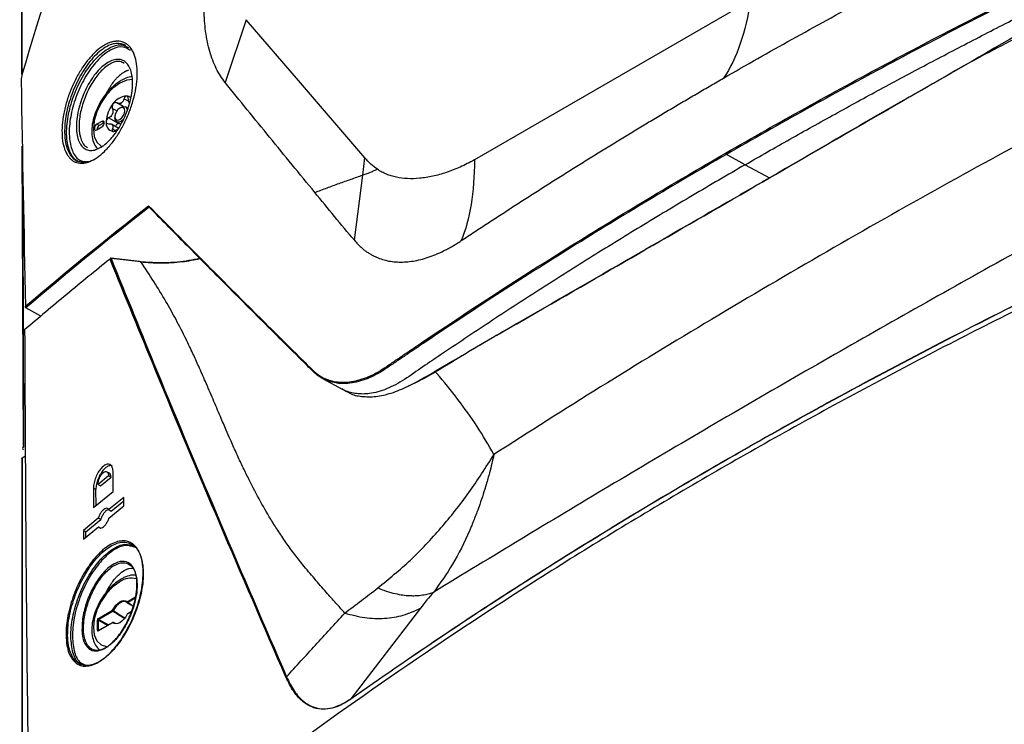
# Model space of a CAD drawing. Header units: millimetres. Extents: x 196 to 867, y -245 to 1107.
# Tile 16 of 79: x 711 to 758, y -89 to -55. Entities that reach past the tile are written whole.
import ezdxf

# ---------------------------------------------------------------- set-up
doc = ezdxf.new("R2010")
doc.units = ezdxf.units.MM

msp = doc.modelspace()

# ---------------------------------------------------------------- linework, layer by layer
at = {"color": 7, "linetype": 'Continuous', "lineweight": 25}
for p, q in [((746.165, -53.861), (732.868, -61.537)), ((721.88, -54.789), (720.861, -57.813)), ((715.136, -58.364), (715.202, -58.234)), ((715.944, -58.977), (715.639, -58.801)), ((715.85, -59.014), (715.791, -59.048)), ((716.179, -59.063), (716.059, -58.993)), ((714.919, -59.687), (714.683, -59.823)), ((715.037, -59.755), (714.919, -59.687)), ((715.721, -59.793), (715.251, -59.522)), ((715.556, -59.456), (715.556, -59.524)), ((715.642, -59.715), (715.836, -59.827)), ((714.801, -59.891), (714.683, -59.823)), ((714.683, -60.095), (714.919, -59.959)), ((715.037, -59.755), (714.801, -59.891)), ((715.708, -60.01), (715.392, -59.828)), ((715.721, -59.793), (715.751, -59.778)), ((711.152, -75.379), (711.093, -60.879)), ((711.096, -61.001), (711.129, -69.228)), ((727.487, -62.278), (727.593, -61.452)), ((745.908, -61.775), (745, -61.279)), ((745.908, -61.775), (747.074, -62.413)), ((727.085, -65.418), (727.487, -62.278)), ((716.738, -66.442), (715.364, -66.286)), ((716.801, -66.457), (715.368, -66.294)), ((711.982, -69.078), (711.265, -68.671)), ((725.556, -72.076), (726.491, -72.587)), ((726.46, -72.57), (726.734, -72.72)), ((711.084, -75.899), (711.251, -75.795)), ((715.247, -76.765), (714.74, -77.179)), ((715.288, -76.642), (715.156, -76.566)), ((715.365, -76.833), (715.247, -76.765)), ((715.474, -77.515), (715.467, -76.586)), ((714.74, -77.179), (714.858, -77.247)), ((714.858, -77.247), (715.365, -76.833)), ((714.521, -77.359), (714.528, -78.289)), ((714.639, -77.427), (714.521, -77.359)), ((714.528, -78.289), (715.474, -77.515)), ((714.645, -78.193), (714.639, -77.427)), ((715.985, -77.803), (715.259, -78.392)), ((715.263, -78.802), (715.988, -78.213)), ((715.377, -78.46), (715.986, -77.966)), ((715.988, -78.213), (715.985, -77.803)), ((715.259, -78.392), (715.377, -78.46)), ((714.753, -78.806), (714.035, -79.399)), ((714.152, -79.467), (714.871, -78.874)), ((714.871, -78.874), (714.753, -78.806)), ((714.035, -79.399), (714.038, -79.809)), ((714.152, -79.467), (714.035, -79.399)), ((714.038, -79.809), (714.756, -79.216)), ((714.155, -79.713), (714.152, -79.467)), ((714.756, -79.216), (714.874, -79.284)), ((715.751, -81.514), (715.87, -81.414)), ((715.87, -81.414), (715.991, -81.332)), ((716.228, -81.228), (716.457, -81.208)), ((715.202, -82.253), (715.302, -82.078)), ((716.149, -82.881), (716.148, -82.88)), ((716.149, -82.881), (716.428, -83.052)), ((714.755, -83.639), (715.441, -83.243)), ((715.463, -83.283), (714.778, -83.679)), ((716.359, -83.298), (716.149, -83.42)), ((730.268, -83.14), (726.92, -87.501)), ((714.708, -84.208), (714.708, -83.72)), ((714.754, -83.72), (714.778, -83.679)), ((714.754, -83.72), (714.754, -84.208)), ((715.441, -83.84), (714.755, -84.236)), ((715.447, -83.825), (714.762, -84.22)), ((715.566, -83.871), (715.481, -83.825)), ((715.483, -83.826), (715.527, -83.859)), ((714.762, -84.22), (714.762, -84.22))]:
    msp.add_line(p, q, dxfattribs=at)
at = {"color": 8, "linetype": 'Continuous', "lineweight": 25}
for p, q in [((716.298, -56.265), (716.265, -56.251)), ((716.22, -58.725), (715.996, -58.595)), ((715.647, -59.188), (715.429, -59.063)), ((715.566, -60.135), (715.429, -60.056)), ((711.129, -69.228), (711.154, -75.378)), ((716.142, -82.838), (716.552, -82.601)), ((716.535, -82.665), (716.165, -82.878)), ((716.353, -83.313), (716.142, -83.435)), ((715.192, -83.972), (714.754, -83.72)), ((714.778, -83.679), (715.239, -83.945)), ((715.566, -83.871), (715.483, -83.826)), ((714.761, -84.223), (714.754, -84.208)), ((714.754, -84.208), (714.77, -84.216))]:
    msp.add_line(p, q, dxfattribs=at)
at = {"color": 7, "linetype": 'Continuous', "lineweight": 25, "flags": 128}
for points in [[(727.593, -61.452), (724.396, -57.723), (721.88, -54.789)], [(715.791, -59.048), (715.701, -59.12), (715.625, -59.224), (715.573, -59.341), (715.556, -59.456), (715.573, -59.55), (715.625, -59.609), (715.701, -59.623), (715.791, -59.592), (715.881, -59.519), (715.958, -59.416), (716.009, -59.298), (716.027, -59.184), (716.009, -59.09), (715.958, -59.031), (715.881, -59.016), (715.791, -59.048)], [(715.85, -59.014), (715.963, -58.974), (716.059, -58.993), (716.122, -59.067), (716.144, -59.156)], [(714.919, -59.959), (714.964, -59.923), (715.002, -59.871), (715.028, -59.813), (715.037, -59.755), (715.028, -59.708), (715.002, -59.679), (714.964, -59.672), (714.919, -59.687)], [(715.951, -59.615), (715.85, -59.694), (715.737, -59.733), (715.642, -59.715), (715.578, -59.641), (715.556, -59.524)], [(714.683, -59.823), (714.638, -59.86), (714.6, -59.911), (714.575, -59.97), (714.566, -60.027), (714.575, -60.074), (714.6, -60.104), (714.638, -60.111), (714.683, -60.095)], [(715.441, -83.243), (715.51, -83.117), (715.595, -83.003), (715.69, -82.908), (715.791, -82.836), (715.892, -82.791), (715.988, -82.776), (716.072, -82.792), (716.142, -82.838)], [(716.146, -82.878), (716.08, -82.835), (716, -82.82), (715.91, -82.834), (715.814, -82.876), (715.719, -82.945), (715.629, -83.035), (715.548, -83.142), (715.483, -83.261)], [(716.142, -83.435), (716.072, -83.561), (715.988, -83.674), (715.892, -83.77), (715.791, -83.842), (715.69, -83.887), (715.595, -83.901), (715.51, -83.885), (715.441, -83.84)], [(716.135, -83.434), (716.135, -83.434), (716.137, -83.434), (716.139, -83.434), (716.142, -83.435)]]:
    msp.add_lwpolyline(points, dxfattribs=at)
at = {"color": 8, "linetype": 'Continuous', "lineweight": 25, "flags": 128}
for points in [[(716.414, -57.676), (716.121, -57.708), (715.791, -57.848)], [(715.791, -57.848), (715.461, -58.089), (715.154, -58.413), (714.89, -58.799), (714.687, -59.221), (714.56, -59.65), (714.517, -60.056), (714.56, -60.412), (714.687, -60.693), (714.89, -60.881), (714.91, -60.892)], [(715.368, -66.294), (715.367, -66.291), (715.366, -66.288), (715.365, -66.286), (715.364, -66.286)], [(715.791, -81.867), (715.461, -82.108), (715.154, -82.432), (714.89, -82.818), (714.687, -83.24), (714.56, -83.669), (714.517, -84.075), (714.56, -84.431), (714.687, -84.712), (714.89, -84.9), (715.154, -84.982), (715.23, -84.985)], [(715.48, -83.824), (715.481, -83.825), (715.483, -83.826)]]:
    msp.add_lwpolyline(points, dxfattribs=at)
at = {"color": 7, "linetype": 'Continuous', "lineweight": 25}
for centre, radius, start, end in [((716.172, -59.32), 0.852, 93.4295, 146.5651), ((716.169, -59.354), 0.638, 117.8394, 122.1552), ((715.683, -58.513), 0.335, 295.8812, 304.1134), ((716.097, -58.789), 0.321, 46.9031, 85.6864), ((716.562, -59.767), 1.433, 140.2279, 177.3607), ((715.536, -59.767), 0.41, 170.7481, 259.4532), ((716.456, -59.713), 1.094, 157.2886, 160.3001), ((714.902, -59.11), 0.574, 335.9222, 341.6664), ((714.931, -60.102), 0.248, 121.6059, 178.3994), ((715.659, -59.713), 0.273, 211.297, 218.9043), ((715.32, -59.951), 0.143, 27.8531, 42.3482), ((715.494, -59.688), 0.483, 266.088, 287.4783), ((747.087, -62.396), 0.0213, 232.1324, 3.3306), ((715.366, -66.355), 0.0606, 88.3565, 143.4445), ((715.358, -66.335), 0.05, 83.5066, 128.885), ((716.193, -82.836), 0.0515, 182.6952, 236.15), ((716.166, -82.852), 0.0333, 225.3024, 238.5005), ((715.375, -83.45), 0.217, 60.1284, 72.3121), ((715.492, -83.24), 0.0515, 182.6952, 236.15), ((715.436, -83.239), 0.0521, 302.0659, 334.5756), ((716.166, -83.449), 0.0333, 119.9973, 154.9956), ((714.731, -83.766), 0.0515, 63.854, 117.3007), ((714.806, -83.636), 0.0515, 182.6952, 236.15), ((715.47, -83.857), 0.034, 67.3885, 148.7083), ((715.464, -83.853), 0.0333, 61.5646, 119.9973), ((714.731, -84.254), 0.0515, 63.854, 117.3007)]:
    msp.add_arc(centre, radius, start, end, dxfattribs=at)
at = {"color": 8, "linetype": 'Continuous', "lineweight": 25}
for centre, radius, start, end in [((715.345, -66.317), 0.0274, 131.1361, 183.289), ((716.336, -82.648), 0.952, 74.4525, 124.86), ((716.164, -82.857), 0.0286, 139.5444, 220.8388), ((716.155, -82.865), 0.0165, 250.7643, 306.7981), ((716.158, -83.433), 0.0165, 125.1375, 186.1747), ((715.456, -83.838), 0.016, 124.1966, 187.1156), ((714.771, -84.234), 0.0165, 125.1375, 186.1747)]:
    msp.add_arc(centre, radius, start, end, dxfattribs=at)
for start_param, end_param in [(1.666158, 1.689936), (4.565056, 4.613855)]:
    msp.add_ellipse((717.368, -84.041), major_axis=(11.702, -7.221), ratio=0.026156, start_param=start_param, end_param=end_param, dxfattribs=at)
at = {"color": 7, "linetype": 'Continuous', "lineweight": 25}
for centre, major_axis, ratio, start_param, end_param in [((714.755, -83.693), (0.0333, 0.0577), 0.578085, 0.785926, 2.355504), ((714.755, -84.181), (0.0334, 0.0578), 0.576679, 2.356722, 3.926301)]:
    msp.add_ellipse(centre, major_axis=major_axis, ratio=ratio, start_param=start_param, end_param=end_param, dxfattribs=at)
for points, knots in [([(712.715, 138.425), (712.428, 123.636), (711.855, 94.057), (711.313, 49.477), (711.019, 4.735), (710.958, -30.909), (711.054, -51.676), (711.081, -57.421)], [0, 0, 0, 0, 0.228178, 0.456367, 0.684544, 0.912733, 1, 1, 1, 1]), ([(711.079, -57.429), (711.053, -51.724), (710.955, -30.998), (711.039, 4.59), (711.168, 34.478), (711.353, 49.353), (711.353, 49.37)], [0, 0, 0, 0, 0.159496, 0.579497, 0.999517, 1, 1, 1, 1]), ([(744.964, -61.218), (747.499, -59.755), (750.083, -58.319), (755.348, -55.506), (758.029, -54.127), (761.098, -52.61), (761.44, -52.441), (761.953, -52.189), (762.125, -52.104), (762.468, -51.936), (762.639, -51.852), (762.983, -51.681), (763.154, -51.592), (763.497, -51.393), (763.667, -51.283), (764.007, -51.043), (764.175, -50.916), (764.505, -50.648), (764.666, -50.508), (764.982, -50.214), (765.137, -50.06), (765.365, -49.819), (765.44, -49.737), (765.588, -49.57), (765.662, -49.485), (766.021, -49.053), (766.284, -48.691), (766.648, -48.125), (766.763, -47.932), (766.925, -47.636), (766.978, -47.536), (767.081, -47.336), (767.133, -47.236), (767.39, -46.735), (767.596, -46.335), (768.629, -44.334), (769.459, -42.737), (771.131, -39.55), (771.973, -37.96), (772.82, -36.374)], [0, 0, 0, 0, 0.25, 0.25, 0.5, 0.5, 0.53125, 0.53125, 0.546875, 0.546875, 0.5625, 0.5625, 0.578125, 0.578125, 0.59375, 0.59375, 0.609375, 0.609375, 0.625, 0.625, 0.640625, 0.640625, 0.648437, 0.648437, 0.65625, 0.65625, 0.6875, 0.6875, 0.703125, 0.703125, 0.710937, 0.710937, 0.71875, 0.71875, 0.75, 0.75, 0.875, 0.875, 1, 1, 1, 1]), ([(772.879, -36.404), (772.031, -37.992), (771.189, -39.583), (769.515, -42.773), (768.685, -44.372), (767.651, -46.374), (767.445, -46.775), (767.187, -47.276), (767.136, -47.376), (767.033, -47.577), (766.98, -47.677), (766.817, -47.973), (766.702, -48.166), (766.338, -48.732), (766.074, -49.095), (765.715, -49.527), (765.642, -49.613), (765.493, -49.78), (765.418, -49.862), (765.191, -50.104), (765.036, -50.258), (764.72, -50.553), (764.558, -50.694), (764.229, -50.962), (764.061, -51.09), (763.721, -51.331), (763.551, -51.442), (763.208, -51.643), (763.037, -51.733), (762.693, -51.904), (762.521, -51.988), (762.178, -52.157), (762.006, -52.241), (761.492, -52.494), (761.15, -52.662), (758.078, -54.181), (755.395, -55.561), (750.124, -58.377), (747.537, -59.814), (745, -61.279)], [0, 0, 0, 0, 0.125, 0.125, 0.25, 0.25, 0.28125, 0.28125, 0.289063, 0.289063, 0.296875, 0.296875, 0.3125, 0.3125, 0.34375, 0.34375, 0.351563, 0.351563, 0.359375, 0.359375, 0.375, 0.375, 0.390625, 0.390625, 0.40625, 0.40625, 0.421875, 0.421875, 0.4375, 0.4375, 0.453125, 0.453125, 0.46875, 0.46875, 0.5, 0.5, 0.75, 0.75, 1, 1, 1, 1]), ([(745.908, -61.775), (745.908, -61.775), (746.62, -61.364), (748.053, -60.546), (750.226, -59.332), (752.421, -58.132), (754.639, -56.946), (756.879, -55.774), (759.14, -54.617), (761.422, -53.475), (762.957, -52.724), (763.936, -52.242), (764.352, -52.026), (764.967, -51.608), (765.565, -51.13), (766.137, -50.589), (766.587, -50.094), (766.926, -49.674), (767.17, -49.349), (767.402, -49.014), (767.622, -48.672), (767.827, -48.321), (767.953, -48.083), (768.793, -46.457), (770.347, -43.444), (772.286, -39.767), (773.443, -37.593), (773.807, -36.912)], [0.0774019, 0.0774019, 0.0774019, 0.0774019, 0.0774021, 0.1068669, 0.1363317, 0.1657965, 0.1952613, 0.2247261, 0.2541909, 0.2836557, 0.3131205, 0.3131205, 0.3210775, 0.3290346, 0.3369916, 0.3449486, 0.3529056, 0.3568842, 0.3608627, 0.3648412, 0.3688197, 0.3727982, 0.3767767, 0.3767767, 0.4269333, 0.4770898, 0.500001, 0.500001, 0.500001, 0.500001]), ([(770.054, -45.768), (769.645, -46.302), (769.25, -46.848), (768.772, -47.546), (768.677, -47.687), (768.489, -47.969), (768.397, -48.111), (768.211, -48.396), (768.116, -48.539), (767.92, -48.824), (767.82, -48.967), (767.304, -49.677), (766.87, -50.214), (766.287, -50.835), (766.169, -50.957), (765.931, -51.192), (765.812, -51.305), (765.572, -51.522), (765.451, -51.627), (765.208, -51.83), (765.086, -51.927), (764.839, -52.112), (764.714, -52.2), (764.465, -52.363), (764.341, -52.439), (764.093, -52.586), (763.969, -52.658), (763.721, -52.802), (763.597, -52.874), (762.977, -53.234), (762.481, -53.521), (760.993, -54.38), (760.002, -54.952), (755.043, -57.814), (751.076, -60.105), (747.108, -62.395)], [0, 0, 0, 0, 0.0625, 0.0625, 0.078125, 0.078125, 0.09375, 0.09375, 0.109375, 0.109375, 0.125, 0.125, 0.1875, 0.1875, 0.203125, 0.203125, 0.21875, 0.21875, 0.234375, 0.234375, 0.25, 0.25, 0.265625, 0.265625, 0.28125, 0.28125, 0.296875, 0.296875, 0.3125, 0.3125, 0.375, 0.375, 0.5, 0.5, 1, 1, 1, 1]), ([(744.864, -57.603), (745.409, -57.288), (746.504, -56.66), (748.16, -55.728), (749.832, -54.806), (751.516, -53.893), (753.214, -52.99), (754.922, -52.095), (756.646, -51.211), (757.803, -50.629), (758.382, -50.338)], [0.5, 0.5, 0.5, 0.5, 0.5625, 0.625, 0.6875, 0.75, 0.8125, 0.875, 0.9375, 1, 1, 1, 1]), ([(720.861, -57.813), (720.784, -57.71), (720.707, -57.608), (720.564, -57.386), (720.498, -57.267), (720.313, -56.89), (720.207, -56.616), (720.078, -56.168), (720.041, -56.014), (719.975, -55.695), (719.947, -55.531), (719.9, -55.195), (719.881, -55.023), (719.857, -54.666), (719.851, -54.481), (719.844, -54.297)], [0, 0, 0, 0, 0.125, 0.125, 0.25, 0.25, 0.5, 0.5, 0.625, 0.625, 0.75, 0.75, 0.875, 0.875, 1, 1, 1, 1]), ([(716.614, -57.035), (716.63, -57.193), (716.634, -57.36), (716.622, -57.623), (716.615, -57.712), (716.595, -57.895), (716.582, -57.989), (716.535, -58.272), (716.493, -58.462), (716.412, -58.75), (716.383, -58.848), (716.319, -59.041), (716.284, -59.136), (716.175, -59.42), (716.093, -59.605), (715.958, -59.876), (715.91, -59.965), (715.813, -60.137), (715.714, -60.304), (715.608, -60.461), (715.5, -60.614), (715.445, -60.688), (715.276, -60.899), (715.161, -61.026), (714.928, -61.25), (714.808, -61.349), (714.574, -61.51), (714.458, -61.573), (714.288, -61.642), (714.231, -61.661), (714.12, -61.689), (714.066, -61.698), (713.909, -61.711), (713.809, -61.701), (713.667, -61.659), (713.622, -61.64), (713.536, -61.593), (713.495, -61.564), (713.417, -61.499), (713.38, -61.462), (713.311, -61.379), (713.278, -61.333), (713.189, -61.183), (713.14, -61.068), (713.064, -60.807), (713.036, -60.661), (713.005, -60.347), (713.001, -60.177), (713.016, -59.826), (713.035, -59.643), (713.081, -59.36), (713.1, -59.264), (713.141, -59.072), (713.165, -58.976), (713.217, -58.784), (713.245, -58.688), (713.308, -58.496), (713.341, -58.399), (713.45, -58.112), (713.53, -57.926), (713.662, -57.658), (713.708, -57.569), (713.804, -57.396), (713.854, -57.311), (714.007, -57.067), (714.113, -56.915), (714.28, -56.703), (714.337, -56.635), (714.452, -56.507), (714.509, -56.447), (714.684, -56.278), (714.801, -56.181), (714.978, -56.06), (715.038, -56.023), (715.155, -55.96), (715.27, -55.906), (715.383, -55.87), (715.494, -55.842), (715.549, -55.833), (715.711, -55.821), (715.812, -55.831), (715.954, -55.875), (716, -55.894), (716.089, -55.942), (716.131, -55.971), (716.25, -56.07), (716.32, -56.154), (716.411, -56.304), (716.44, -56.359), (716.49, -56.476), (716.512, -56.538), (716.57, -56.734), (716.598, -56.877), (716.614, -57.035)], [0, 0, 0, 0, 0.03125, 0.03125, 0.046875, 0.046875, 0.0625, 0.0625, 0.09375, 0.09375, 0.109375, 0.109375, 0.125, 0.125, 0.15625, 0.15625, 0.171875, 0.171875, 0.1875, 0.203125, 0.203125, 0.21875, 0.21875, 0.25, 0.25, 0.28125, 0.28125, 0.3125, 0.3125, 0.328125, 0.328125, 0.34375, 0.34375, 0.375, 0.375, 0.390625, 0.390625, 0.40625, 0.40625, 0.421875, 0.421875, 0.4375, 0.4375, 0.46875, 0.46875, 0.5, 0.5, 0.53125, 0.53125, 0.5625, 0.5625, 0.578125, 0.578125, 0.59375, 0.59375, 0.609375, 0.609375, 0.625, 0.625, 0.65625, 0.65625, 0.671875, 0.671875, 0.6875, 0.6875, 0.71875, 0.71875, 0.734375, 0.734375, 0.75, 0.75, 0.78125, 0.78125, 0.796875, 0.796875, 0.8125, 0.828125, 0.828125, 0.84375, 0.84375, 0.875, 0.875, 0.890625, 0.890625, 0.90625, 0.90625, 0.9375, 0.9375, 0.953125, 0.953125, 0.96875, 0.96875, 1, 1, 1, 1]), ([(716.085, -56.031), (715.931, -55.977), (715.617, -55.867), (715.022, -56.123), (714.421, -56.667), (713.876, -57.455), (713.45, -58.379), (713.182, -59.349), (713.111, -60.142), (713.175, -60.82), (713.378, -61.349), (713.778, -61.689), (714.142, -61.635), (714.325, -61.608)], [0, 0, 0, 0, 0.092682, 0.188254, 0.285741, 0.379876, 0.473559, 0.566083, 0.658612, 0.715576, 0.808903, 0.903908, 1, 1, 1, 1]), ([(714.006, -61.661), (713.919, -61.652), (713.668, -61.624), (713.387, -61.24), (713.231, -60.661), (713.217, -59.933), (713.344, -59.101), (713.681, -58.11), (714.171, -57.211), (714.756, -56.5), (715.357, -56.078), (715.87, -55.942), (716.109, -56.082), (716.204, -56.137)], [0, 0, 0, 0, 0.05273, 0.152956, 0.253247, 0.31545, 0.417706, 0.520918, 0.62624, 0.729434, 0.832484, 0.933917, 1, 1, 1, 1]), ([(716.265, -56.251), (716.163, -56.19), (715.921, -56.045), (715.412, -56.178), (714.83, -56.592), (714.266, -57.285), (713.792, -58.161), (713.467, -59.125), (713.344, -59.935), (713.359, -60.642), (713.508, -61.209), (713.813, -61.603), (714.099, -61.627), (714.224, -61.638)], [0, 0, 0, 0, 0.071865, 0.170022, 0.269737, 0.369643, 0.471565, 0.571442, 0.670369, 0.730542, 0.827557, 0.924532, 1, 1, 1, 1]), ([(747.074, -62.413), (750.083, -60.653), (753.696, -58.54), (757.421, -56.463), (758.141, -56.089), (758.26, -56.027)], [0, 0, 0, 0, 0.806096, 0.967924, 1, 1, 1, 1]), ([(713.7, -59.991), (713.697, -59.865), (713.704, -59.731), (713.735, -59.457), (713.759, -59.317), (713.806, -59.102), (713.825, -59.029), (713.865, -58.885), (713.887, -58.813), (713.957, -58.598), (714.011, -58.457), (714.134, -58.178), (714.201, -58.044), (714.308, -57.853), (714.345, -57.791), (714.421, -57.669), (714.461, -57.61), (714.582, -57.44), (714.665, -57.336), (714.836, -57.149), (714.924, -57.064), (715.1, -56.922), (715.187, -56.863), (715.318, -56.794), (715.362, -56.774), (715.447, -56.741), (715.489, -56.729), (715.612, -56.7), (715.692, -56.695), (715.844, -56.713), (715.914, -56.737), (716.011, -56.792), (716.042, -56.814), (716.1, -56.864), (716.128, -56.893), (716.206, -56.989), (716.25, -57.065), (716.324, -57.24), (716.352, -57.34), (716.392, -57.559), (716.403, -57.678), (716.407, -57.928), (716.4, -58.059), (716.377, -58.265), (716.366, -58.335), (716.342, -58.476), (716.328, -58.547), (716.295, -58.689), (716.277, -58.76), (716.237, -58.904), (716.214, -58.976), (716.142, -59.192), (716.087, -59.333), (715.964, -59.608), (715.895, -59.744), (715.75, -59.999), (715.673, -60.12), (715.552, -60.289), (715.51, -60.344), (715.426, -60.448), (715.384, -60.497), (715.256, -60.637), (715.169, -60.72), (714.992, -60.864), (714.904, -60.923), (714.775, -60.992), (714.732, -61.012), (714.647, -61.045), (714.605, -61.058), (714.482, -61.087), (714.403, -61.092), (714.255, -61.075), (714.184, -61.052), (714.056, -60.98), (713.999, -60.93), (713.922, -60.835), (713.898, -60.8), (713.854, -60.724), (713.834, -60.683), (713.78, -60.553), (713.752, -60.455), (713.713, -60.236), (713.702, -60.118), (713.7, -59.991)], [0, 0, 0, 0, 0.03125, 0.03125, 0.0625, 0.0625, 0.078125, 0.078125, 0.09375, 0.09375, 0.125, 0.125, 0.15625, 0.15625, 0.171875, 0.171875, 0.1875, 0.1875, 0.21875, 0.21875, 0.25, 0.25, 0.28125, 0.28125, 0.296875, 0.296875, 0.3125, 0.3125, 0.34375, 0.34375, 0.375, 0.375, 0.390625, 0.390625, 0.40625, 0.40625, 0.4375, 0.4375, 0.46875, 0.46875, 0.5, 0.5, 0.53125, 0.53125, 0.546875, 0.546875, 0.5625, 0.5625, 0.578125, 0.578125, 0.59375, 0.59375, 0.625, 0.625, 0.65625, 0.65625, 0.6875, 0.6875, 0.703125, 0.703125, 0.71875, 0.71875, 0.75, 0.75, 0.78125, 0.78125, 0.796875, 0.796875, 0.8125, 0.8125, 0.84375, 0.84375, 0.875, 0.875, 0.90625, 0.90625, 0.921875, 0.921875, 0.9375, 0.9375, 0.96875, 0.96875, 1, 1, 1, 1]), ([(715.995, -56.903), (715.933, -56.863), (715.764, -56.755), (715.391, -56.855), (714.946, -57.17), (714.522, -57.693), (714.169, -58.347), (713.925, -59.058), (713.83, -59.616), (713.828, -59.903), (713.827, -59.984)], [0, 0, 0, 0, 0.085376, 0.231213, 0.37724, 0.522121, 0.664981, 0.805988, 0.945702, 1, 1, 1, 1]), ([(785.297, -57.24), (782.402, -58.376), (776.616, -60.647), (768.256, -64.308), (760.138, -68.145), (752.288, -72.171), (744.714, -76.373), (737.431, -80.746), (730.45, -85.28), (723.794, -89.973), (717.443, -94.806), (713.506, -98.149), (711.537, -99.821)], [0, 0, 0, 0, 0.100013, 0.199862, 0.299712, 0.399716, 0.499806, 0.599806, 0.69988, 0.799952, 0.89994, 1, 1, 1, 1]), ([(715.991, -57.313), (716.005, -57.304), (716.031, -57.289), (716.065, -57.272), (716.09, -57.259), (716.118, -57.247), (716.164, -57.228), (716.203, -57.217), (716.228, -57.209)], [0, 0, 0, 0, 0.178591, 0.321319, 0.428431, 0.500028, 0.678814, 1, 1, 1, 1]), ([(765.839, -57.246), (764.131, -58.128), (760.648, -59.925), (755.311, -62.844), (749.834, -65.948), (744.354, -69.169), (739.011, -72.416), (735.518, -74.645), (733.806, -75.738)], [0, 0, 0, 0, 0.160281, 0.326925, 0.5, 0.673076, 0.83972, 1, 1, 1, 1]), ([(716.376, -57.536), (716.358, -57.537), (716.231, -57.543), (716.051, -57.618), (715.832, -57.73), (715.609, -57.876), (715.331, -58.117), (715.034, -58.468), (714.784, -58.866), (714.593, -59.292), (714.471, -59.726), (714.424, -60.15), (714.463, -60.527), (714.557, -60.819), (714.665, -60.952), (714.707, -61.003)], [0, 0, 0, 0, 0.014702, 0.1036877, 0.1427738, 0.1934299, 0.2880847, 0.382471, 0.4766205, 0.5708423, 0.6654519, 0.7608629, 0.8574137, 0.9445546, 1, 1, 1, 1]), ([(715.302, -58.059), (715.313, -58.04), (715.336, -58.003), (715.372, -57.949), (715.413, -57.887), (715.453, -57.831), (715.49, -57.782), (715.509, -57.758), (715.519, -57.746)], [0, 0, 0, 0, 0.166355, 0.33294, 0.499845, 0.749595, 0.874638, 1, 1, 1, 1]), ([(715.519, -57.746), (715.531, -57.731), (715.556, -57.699), (715.594, -57.655), (715.639, -57.604), (715.681, -57.561), (715.721, -57.522), (715.741, -57.504), (715.751, -57.495)], [0, 0, 0, 0, 0.167141, 0.333707, 0.499864, 0.749997, 0.874986, 1, 1, 1, 1]), ([(715.751, -57.495), (715.762, -57.484), (715.782, -57.466), (715.81, -57.442), (715.838, -57.419), (715.858, -57.404), (715.87, -57.395)], [0, 0, 0, 0, 0.297737, 0.49955, 0.702261, 1, 1, 1, 1]), ([(725.182, -63.111), (724.816, -62.665), (724.451, -62.221), (723.724, -61.335), (723.363, -60.891), (722.643, -60.008), (722.284, -59.568), (721.568, -58.693), (721.211, -58.256), (720.861, -57.813)], [0, 0, 0, 0, 0.25, 0.25, 0.5, 0.5, 0.75, 0.75, 1, 1, 1, 1]), ([(732.235, -65.435), (732.447, -65.293), (732.871, -65.011), (733.51, -64.591), (734.147, -64.175), (734.784, -63.761), (735.42, -63.351), (736.056, -62.945), (736.691, -62.542), (737.325, -62.142), (737.959, -61.745), (738.592, -61.352), (739.224, -60.962), (739.855, -60.576), (740.485, -60.193), (741.113, -59.813), (741.741, -59.436), (742.368, -59.063), (742.993, -58.693), (743.618, -58.327), (744.241, -57.963), (744.657, -57.723), (744.864, -57.603)], [0, 0, 0, 0, 0.052372, 0.104499, 0.156379, 0.208013, 0.259399, 0.310536, 0.361424, 0.412063, 0.462451, 0.512587, 0.562472, 0.612104, 0.661483, 0.710608, 0.759479, 0.808095, 0.856456, 0.904561, 0.952409, 1, 1, 1, 1]), ([(715.202, -58.234), (715.21, -58.219), (715.226, -58.189), (715.251, -58.145), (715.276, -58.101), (715.293, -58.073), (715.302, -58.059)], [0, 0, 0, 0, 0.250974, 0.501506, 0.751077, 1, 1, 1, 1]), ([(715.639, -58.801), (715.612, -58.785), (715.581, -58.781), (715.517, -58.799), (715.486, -58.82), (715.461, -58.85)], [0, 0, 0, 0, 0.5, 0.5, 1, 1, 1, 1]), ([(715.996, -58.595), (715.983, -58.636), (715.967, -58.674), (715.925, -58.741), (715.9, -58.769), (715.871, -58.79)], [0, 0, 0, 0, 0.5, 0.5, 1, 1, 1, 1]), ([(716.121, -58.469), (716.097, -58.467), (716.071, -58.479), (716.025, -58.525), (716.007, -58.558), (715.996, -58.595)], [0, 0, 0, 0, 0.5, 0.5, 1, 1, 1, 1]), ([(716.206, -58.614), (716.205, -58.576), (716.197, -58.54), (716.167, -58.488), (716.145, -58.472), (716.121, -58.469)], [0, 0, 0, 0, 0.5, 0.5, 1, 1, 1, 1]), ([(715.461, -58.85), (715.437, -58.88), (715.42, -58.918), (715.409, -58.995), (715.414, -59.032), (715.429, -59.063)], [0, 0, 0, 0, 0.5, 0.5, 1, 1, 1, 1]), ([(715.429, -59.063), (715.445, -59.096), (715.455, -59.132), (715.462, -59.21), (715.458, -59.25), (715.446, -59.29)], [0, 0, 0, 0, 0.5, 0.5, 1, 1, 1, 1]), ([(715.251, -59.522), (715.217, -59.54), (715.187, -59.568), (715.143, -59.633), (715.131, -59.669), (715.131, -59.701)], [0, 0, 0, 0, 0.5, 0.5, 1, 1, 1, 1]), ([(715.131, -59.701), (715.131, -59.733), (715.143, -59.761), (715.187, -59.797), (715.217, -59.805), (715.251, -59.802)], [0, 0, 0, 0, 0.5, 0.5, 1, 1, 1, 1]), ([(715.251, -59.802), (715.287, -59.8), (715.321, -59.803), (715.382, -59.82), (715.407, -59.835), (715.426, -59.854)], [0, 0, 0, 0, 0.5, 0.5, 1, 1, 1, 1]), ([(715.429, -60.056), (715.414, -60.085), (715.409, -60.113), (715.42, -60.155), (715.437, -60.168), (715.461, -60.17)], [0, 0, 0, 0, 0.5, 0.5, 1, 1, 1, 1]), ([(715.461, -60.17), (715.485, -60.173), (715.517, -60.164), (715.581, -60.129), (715.612, -60.103), (715.639, -60.074)], [0, 0, 0, 0, 0.5, 0.5, 1, 1, 1, 1]), ([(715.583, -59.939), (715.584, -59.93), (715.588, -59.906), (715.612, -59.867), (715.653, -59.827), (715.692, -59.804), (715.716, -59.795), (715.721, -59.793)], [0, 0, 0, 0, 0.137202, 0.387677, 0.647436, 0.931803, 1, 1, 1, 1]), ([(713.86, -60.334), (713.905, -60.498), (713.95, -60.662), (714.083, -60.859), (714.161, -60.902), (714.239, -60.945)], [0, 0, 0, 0, 0.575691, 0.577552, 1, 1, 1, 1]), ([(720.163, -66.772), (720.856, -67.469), (721.555, -68.17), (722.965, -69.577), (723.676, -70.285), (724.573, -71.172), (724.753, -71.349), (724.978, -71.571), (725.023, -71.616), (725.113, -71.704), (725.159, -71.747), (725.301, -71.868), (725.401, -71.937), (725.714, -72.112), (725.939, -72.192), (726.244, -72.24), (726.307, -72.247), (726.433, -72.256), (726.496, -72.258), (726.689, -72.256), (726.82, -72.245), (727.086, -72.203), (727.222, -72.171), (727.499, -72.088), (727.641, -72.037), (727.926, -71.916), (728.069, -71.845), (728.355, -71.681), (728.498, -71.589), (728.785, -71.395), (728.929, -71.297), (729.217, -71.101), (729.362, -71.003), (729.795, -70.709), (730.085, -70.513), (732.701, -68.749), (735.082, -67.205), (739.945, -64.172), (742.429, -62.681), (744.964, -61.218)], [0, 0, 0, 0, 0.125, 0.125, 0.25, 0.25, 0.28125, 0.28125, 0.289062, 0.289062, 0.296875, 0.296875, 0.3125, 0.3125, 0.34375, 0.34375, 0.351562, 0.351562, 0.359375, 0.359375, 0.375, 0.375, 0.390625, 0.390625, 0.40625, 0.40625, 0.421875, 0.421875, 0.4375, 0.4375, 0.453125, 0.453125, 0.46875, 0.46875, 0.5, 0.5, 0.75, 0.75, 1, 1, 1, 1]), ([(745, -61.279), (742.463, -62.743), (739.977, -64.235), (735.109, -67.271), (732.727, -68.817), (730.108, -70.583), (729.818, -70.779), (729.384, -71.073), (729.24, -71.171), (728.951, -71.367), (728.807, -71.465), (728.52, -71.659), (728.376, -71.751), (728.089, -71.913), (727.946, -71.983), (727.661, -72.103), (727.519, -72.154), (727.242, -72.236), (727.106, -72.267), (726.839, -72.308), (726.708, -72.319), (726.515, -72.321), (726.452, -72.319), (726.326, -72.309), (726.263, -72.302), (725.958, -72.254), (725.732, -72.174), (725.418, -71.999), (725.318, -71.93), (725.176, -71.81), (725.13, -71.767), (725.039, -71.678), (724.994, -71.634), (724.768, -71.412), (724.588, -71.234), (723.691, -70.346), (722.98, -69.638), (721.569, -68.228), (720.869, -67.527), (720.175, -66.829)], [0, 0, 0, 0, 0.25, 0.25, 0.5, 0.5, 0.53125, 0.53125, 0.546875, 0.546875, 0.5625, 0.5625, 0.578125, 0.578125, 0.59375, 0.59375, 0.609375, 0.609375, 0.625, 0.625, 0.640625, 0.640625, 0.648438, 0.648438, 0.65625, 0.65625, 0.6875, 0.6875, 0.703125, 0.703125, 0.710938, 0.710938, 0.71875, 0.71875, 0.75, 0.75, 0.875, 0.875, 1, 1, 1, 1]), ([(728.192, -61.995), (728.086, -61.923), (727.982, -61.843), (727.783, -61.661), (727.688, -61.557), (727.593, -61.452)], [0, 0, 0, 0, 0.5, 0.5, 1, 1, 1, 1]), ([(732.868, -61.537), (732.753, -61.601), (732.638, -61.665), (732.409, -61.783), (732.295, -61.837), (731.955, -61.99), (731.731, -62.077), (731.291, -62.226), (731.074, -62.287), (730.753, -62.357), (730.647, -62.377), (730.437, -62.41), (730.333, -62.423), (730.026, -62.45), (729.83, -62.455), (729.455, -62.436), (729.276, -62.414), (729.023, -62.36), (728.941, -62.339), (728.823, -62.304), (728.784, -62.291), (728.708, -62.264), (728.67, -62.25), (728.557, -62.204), (728.482, -62.168), (728.335, -62.088), (728.263, -62.044), (728.192, -61.995)], [0, 0, 0, 0, 0.0625, 0.0625, 0.125, 0.125, 0.25, 0.25, 0.375, 0.375, 0.4375, 0.4375, 0.5, 0.5, 0.625, 0.625, 0.75, 0.75, 0.8125, 0.8125, 0.84375, 0.84375, 0.875, 0.875, 0.9375, 0.9375, 1, 1, 1, 1]), ([(745, -61.279), (744.991, -61.274), (744.982, -61.264), (744.968, -61.242), (744.964, -61.229), (744.964, -61.218)], [0, 0, 0, 0, 0.5, 0.5, 1, 1, 1, 1]), ([(728.192, -61.995), (728.163, -62.009), (728.107, -62.037), (728.021, -62.076), (727.935, -62.113), (727.826, -62.158), (727.678, -62.215), (727.555, -62.256), (727.487, -62.278)], [0, 0, 0, 0, 0.130895, 0.258633, 0.383172, 0.504306, 0.728133, 1, 1, 1, 1]), ([(725.182, -63.111), (725.28, -63.074), (725.475, -62.999), (725.768, -62.89), (726.06, -62.782), (726.349, -62.677), (726.636, -62.574), (726.922, -62.474), (727.205, -62.375), (727.393, -62.31), (727.487, -62.278)], [0, 0, 0, 0, 0.129772, 0.258205, 0.385283, 0.510991, 0.63532, 0.758262, 0.87982, 1, 1, 1, 1]), ([(726.744, -72.703), (726.783, -72.731), (726.966, -72.864), (727.432, -72.958), (728.102, -72.966), (728.862, -72.804), (729.905, -72.36), (731.22, -71.58), (733.29, -70.363), (738.574, -67.33), (743.342, -64.572), (747.074, -62.413)], [0, 0, 0, 0, 0.0105618, 0.0490018, 0.08854, 0.1269942, 0.1665614, 0.2408575, 0.315205, 0.4638746, 1, 1, 1, 1]), ([(747.108, -62.395), (747.085, -62.409), (746.967, -62.477), (746.472, -62.762), (744.492, -63.905), (740.415, -66.259), (735.907, -68.86), (732.116, -71.052), (730.487, -72.101), (729.7, -72.427), (729.698, -72.428)], [0, 0, 0, 0, 0.004061, 0.020304, 0.085279, 0.345175, 0.722876, 0.861256, 0.999534, 1, 1, 1, 1]), ([(765.92, -62.152), (762.888, -63.82), (756.821, -67.156), (747.982, -72.175), (739.304, -77.268), (733.705, -80.666), (730.906, -82.365)], [0, 0, 0, 0, 0.249944, 0.5, 0.750057, 1, 1, 1, 1]), ([(717.199, -63.818), (717.195, -63.816), (717.191, -63.812), (717.188, -63.809), (717.185, -63.805), (717.182, -63.8), (717.18, -63.795), (717.178, -63.79), (717.177, -63.785), (717.176, -63.779), (717.175, -63.773), (717.175, -63.767), (717.176, -63.761), (717.176, -63.758), (717.177, -63.755), (717.177, -63.752), (717.177, -63.752), (717.177, -63.752), (717.177, -63.752)], [0, 0, 0, 0, 0.0000476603, 0.0000476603, 0.0000476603, 0.000095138, 0.000095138, 0.000095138, 0.0001453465, 0.0001453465, 0.0001453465, 0.0002008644, 0.0002008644, 0.0002008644, 0.0002269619, 0.0002269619, 0.0002269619, 0.0002297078, 0.0002297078, 0.0002297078, 0.0002297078]), ([(720.163, -66.817), (719.81, -66.461), (718.812, -65.456), (717.83, -64.46), (717.199, -63.818), (717.199, -63.818)], [0, 0, 0, 0, 0.353673, 0.999939, 1, 1, 1, 1]), ([(727.085, -65.418), (727.113, -65.449), (727.167, -65.511), (727.249, -65.598), (727.328, -65.677), (727.403, -65.749), (727.476, -65.814), (727.565, -65.887), (727.675, -65.967), (727.806, -66.054), (727.941, -66.132), (728.218, -66.272), (728.664, -66.423), (729.313, -66.489), (730.004, -66.424), (730.729, -66.226), (731.291, -65.981), (731.668, -65.782), (731.847, -65.68), (732.035, -65.563), (732.161, -65.482), (732.235, -65.435)], [0, 0, 0, 0, 0.0240388, 0.0467934, 0.0682687, 0.0884705, 0.1074057, 0.125083, 0.1566099, 0.1879512, 0.2191361, 0.2501941, 0.3750006, 0.5001621, 0.6251731, 0.7500605, 0.8750138, 0.9069831, 0.9375071, 0.9635416, 1, 1, 1, 1]), ([(764.441, -65.856), (762.746, -66.669), (759.356, -68.293), (754.402, -70.824), (749.547, -73.421), (744.794, -76.097), (740.147, -78.844), (735.609, -81.667), (731.183, -84.552), (728.338, -86.53), (726.915, -87.52)], [0, 0, 0, 0, 0.124304, 0.248608, 0.373221, 0.497834, 0.623218, 0.748601, 0.874301, 1, 1, 1, 1]), ([(726.92, -87.501), (728.339, -86.514), (731.177, -84.54), (735.6, -81.657), (740.141, -78.831), (744.792, -76.081), (749.541, -73.408), (754.391, -70.813), (759.348, -68.281), (762.746, -66.653), (764.445, -65.839)], [0, 0, 0, 0, 0.125383, 0.250767, 0.376467, 0.502166, 0.626471, 0.750776, 0.875388, 1, 1, 1, 1]), ([(715.318, -66.319), (714.62, -66.885), (713.229, -68.015), (711.879, -69.16), (711.206, -69.73)], [0, 0, 0, 0, 0.501718, 1, 1, 1, 1]), ([(723.791, -86.471), (722.72, -83.997), (720.578, -79.049), (717.769, -72.34), (716.051, -68.119), (715.318, -66.319)], [0, 0, 0, 0, 0.364441, 0.728882, 1, 1, 1, 1]), ([(715.368, -66.294), (716.099, -68.095), (717.811, -72.316), (720.614, -79.027), (722.752, -83.976), (723.821, -86.45)], [0, 0, 0, 0, 0.271116, 0.635557, 1, 1, 1, 1]), ([(716.791, -66.457), (717.116, -66.481), (717.781, -66.529), (718.758, -66.472), (719.369, -66.356), (719.653, -66.302)], [0, 0, 0, 0, 0.339462, 0.692825, 1, 1, 1, 1]), ([(719.65, -66.3), (719.293, -66.366), (718.656, -66.483), (717.684, -66.524), (717.098, -66.48), (716.801, -66.457)], [0, 0, 0, 0, 0.386713, 0.688965, 1, 1, 1, 1]), ([(726.62, -83.374), (726.499, -83.238), (726.224, -82.929), (725.76, -82.406), (725.23, -81.796), (724.692, -81.169), (724.209, -80.557), (723.784, -79.975), (723.401, -79.408), (722.965, -78.712), (722.477, -77.858), (722.074, -77.078), (721.805, -76.53), (721.665, -76.237), (721.525, -75.94), (721.386, -75.638), (721.248, -75.332), (721.09, -74.974), (720.886, -74.501), (720.608, -73.85), (720.277, -73.07), (719.931, -72.261), (719.609, -71.53), (719.299, -70.849), (718.941, -70.099), (718.513, -69.258), (718.002, -68.334), (717.438, -67.41), (717.013, -66.773), (716.801, -66.457)], [0, 0, 0, 0, 0.026668, 0.060584, 0.101979, 0.144711, 0.180837, 0.216471, 0.251533, 0.282923, 0.340106, 0.401029, 0.417574, 0.434353, 0.451362, 0.468595, 0.486047, 0.503712, 0.529821, 0.566983, 0.615065, 0.663692, 0.706365, 0.741505, 0.782176, 0.837243, 0.888759, 0.944634, 1, 1, 1, 1]), ([(720.175, -66.829), (720.166, -66.824), (720.16, -66.815), (720.156, -66.794), (720.158, -66.782), (720.163, -66.772)], [0, 0, 0, 0, 0.5, 0.5, 1, 1, 1, 1]), ([(711.257, -68.666), (711.247, -68.658), (711.243, -68.644), (711.242, -68.618), (711.245, -68.603), (711.251, -68.591)], [0, 0, 0, 0, 0.5, 0.5, 1, 1, 1, 1]), ([(711.212, -69.726), (711.209, -69.725), (711.202, -69.723), (711.198, -69.723), (711.198, -69.724), (711.202, -69.728), (711.206, -69.73), (711.206, -69.73)], [0, 0, 0, 0, 0.183275, 0.365075, 0.655887, 0.990348, 1, 1, 1, 1]), ([(711.206, -69.73), (711.234, -75.693), (711.266, -82.357), (711.394, -91.876), (711.458, -95.781), (711.521, -98.985), (711.528, -99.359)], [0, 0, 0, 0, 0.605888, 0.677171, 0.962307, 1, 1, 1, 1]), ([(711.154, -75.378), (711.126, -75.395), (711.11, -75.418), (711.11, -75.466), (711.125, -75.489), (711.153, -75.507)], [0, 0, 0, 0, 0.5, 0.5, 1, 1, 1, 1]), ([(728.215, -82.169), (728.746, -81.733), (729.818, -80.851), (731.274, -79.291), (732.631, -77.593), (733.414, -76.358), (733.806, -75.738)], [0, 0, 0, 0, 0.244384, 0.493583, 0.745875, 1, 1, 1, 1]), ([(733.806, -75.738), (733.737, -76.032), (733.622, -76.519), (733.444, -77.151), (733.287, -77.661), (733.138, -78.105), (732.999, -78.489), (732.882, -78.791), (732.783, -79.037), (732.697, -79.242), (732.401, -79.927), (731.862, -81.03), (731.218, -81.929), (730.906, -82.365)], [0, 0, 0, 0, 0.116016, 0.193034, 0.257192, 0.326576, 0.37943, 0.421324, 0.457303, 0.487433, 0.511775, 0.763606, 1, 1, 1, 1]), ([(711.084, -75.938), (711.08, -75.936), (711.074, -75.93), (711.07, -75.921), (711.072, -75.911), (711.078, -75.904), (711.083, -75.9), (711.084, -75.899)], [0, 0, 0, 0, 0.228434, 0.456868, 0.685301, 0.913734, 1, 1, 1, 1]), ([(711.084, -75.899), (711.083, -82.798), (711.082, -96.596), (711.184, -111.132), (711.282, -121.454), (711.436, -135.666), (711.806, -159.739), (712.364, -181.236), (712.639, -191.802)], [0, 0, 0, 0, 0.180095, 0.360191, 0.377735, 0.447914, 0.728634, 1, 1, 1, 1]), ([(712.638, -191.84), (712.471, -185.609), (712.136, -173.146), (711.746, -154.52), (711.442, -135.945), (711.222, -116.651), (711.082, -96.635), (711.083, -82.837), (711.084, -75.938)], [0, 0, 0, 0, 0.159941, 0.319882, 0.479846, 0.639809, 0.819901, 1, 1, 1, 1]), ([(715.467, -76.586), (715.461, -76.516), (715.45, -76.377), (715.369, -76.245), (715.25, -76.191), (715.101, -76.223), (714.938, -76.341), (714.781, -76.531), (714.648, -76.774), (714.556, -77.038), (714.523, -77.237), (714.521, -77.336), (714.521, -77.359)], [0, 0, 0, 0, 0.105368, 0.210717, 0.316636, 0.423932, 0.532671, 0.6423, 0.751837, 0.860297, 0.967177, 1, 1, 1, 1]), ([(715.439, -76.307), (715.415, -76.293), (715.353, -76.256), (715.217, -76.293), (715.056, -76.408), (714.899, -76.6), (714.766, -76.842), (714.674, -77.106), (714.641, -77.305), (714.639, -77.404), (714.639, -77.427)], [0, 0, 0, 0, 0.090421, 0.233235, 0.37797, 0.523889, 0.669687, 0.814051, 0.956312, 1, 1, 1, 1]), ([(714.74, -77.179), (714.743, -77.131), (714.748, -77.057), (714.779, -76.948), (714.821, -76.84), (714.892, -76.716), (714.977, -76.622), (715.048, -76.576), (715.111, -76.556), (715.164, -76.565), (715.204, -76.6), (715.237, -76.657), (715.243, -76.722), (715.247, -76.765)], [0, 0, 0, 0, 0.120551, 0.184311, 0.250277, 0.374926, 0.499649, 0.575248, 0.642231, 0.749965, 0.814975, 0.878376, 1, 1, 1, 1]), ([(715.365, -76.833), (715.361, -76.79), (715.355, -76.725), (715.322, -76.668), (715.3, -76.651), (715.288, -76.642)], [0, 0, 0, 0, 0.489187, 0.744229, 1, 1, 1, 1]), ([(715.259, -78.392), (715.24, -78.37), (715.201, -78.326), (715.113, -78.326), (715.015, -78.377), (714.915, -78.478), (714.825, -78.617), (714.775, -78.734), (714.756, -78.797), (714.753, -78.806)], [0, 0, 0, 0, 0.160158, 0.320248, 0.482011, 0.645574, 0.809656, 0.972689, 1, 1, 1, 1]), ([(715.281, -78.404), (715.264, -78.402), (715.22, -78.396), (715.132, -78.447), (715.033, -78.546), (714.943, -78.685), (714.893, -78.802), (714.873, -78.865), (714.871, -78.874)], [0, 0, 0, 0, 0.125816, 0.333848, 0.544196, 0.755212, 0.964877, 1, 1, 1, 1]), ([(714.756, -79.216), (714.776, -79.238), (714.815, -79.282), (714.903, -79.281), (715.001, -79.231), (715.101, -79.129), (715.19, -78.991), (715.24, -78.874), (715.26, -78.811), (715.263, -78.802)], [0, 0, 0, 0, 0.160207, 0.320345, 0.482196, 0.645824, 0.809886, 0.972829, 1, 1, 1, 1]), ([(713.201, -84.443), (713.203, -84.328), (713.209, -83.92), (713.35, -83.124), (713.703, -82.11), (714.21, -81.176), (714.818, -80.431), (715.461, -79.965), (716.06, -79.842), (716.541, -80.075), (716.81, -80.563), (716.931, -81.223), (716.903, -82.025), (716.665, -83.035), (716.248, -84.034), (715.696, -84.915), (715.068, -85.579), (714.436, -85.944), (713.874, -85.96), (713.453, -85.623), (713.236, -85.069), (713.211, -84.615), (713.201, -84.443)], [0, 0, 0, 0, 0.0204348, 0.0728424, 0.1255883, 0.1790962, 0.2334264, 0.2882587, 0.3430585, 0.3973424, 0.4508902, 0.4838794, 0.5366052, 0.5893231, 0.642318, 0.695963, 0.7503095, 0.8051224, 0.8599237, 0.9141811, 0.9675878, 1, 1, 1, 1]), ([(713.277, -84.438), (713.287, -84.607), (713.312, -85.054), (713.444, -85.388), (713.658, -85.708), (713.939, -85.931), (714.489, -85.913), (715.109, -85.554), (715.725, -84.899), (716.266, -84.031), (716.675, -83.047), (716.909, -82.052), (716.936, -81.263), (716.817, -80.613), (716.553, -80.133), (716.081, -79.905), (715.493, -80.027), (714.863, -80.486), (714.267, -81.221), (713.77, -82.141), (713.423, -83.14), (713.286, -83.923), (713.279, -84.325), (713.277, -84.438)], [0, 0, 0, 0, 0.032407, 0.085643, 0.085809, 0.140065, 0.19487, 0.249691, 0.304045, 0.357694, 0.410689, 0.463401, 0.516119, 0.549103, 0.602644, 0.656926, 0.711729, 0.766569, 0.820908, 0.874421, 0.927166, 0.979568, 1, 1, 1, 1]), ([(713.428, -84.527), (713.428, -84.521), (713.425, -84.233), (713.489, -83.598), (713.776, -82.597), (714.226, -81.637), (714.797, -80.823), (715.425, -80.26), (716.044, -79.993), (716.37, -80.107), (716.53, -80.163)], [0, 0, 0, 0, 0.002657, 0.142292, 0.28223, 0.423834, 0.567663, 0.713235, 0.85929, 1, 1, 1, 1]), ([(716.545, -80.223), (716.389, -80.168), (716.069, -80.056), (715.462, -80.32), (714.846, -80.874), (714.285, -81.677), (713.847, -82.62), (713.554, -83.623), (713.521, -84.221), (713.505, -84.522)], [0, 0, 0, 0, 0.140694, 0.286765, 0.432362, 0.576213, 0.717829, 0.857762, 1, 1, 1, 1]), ([(713.968, -84.223), (713.969, -84.065), (713.97, -83.694), (714.067, -83.262), (714.216, -82.773), (714.414, -82.275), (714.809, -81.629), (715.258, -81.148), (715.707, -80.887), (716.107, -80.869), (716.415, -81.091), (716.594, -81.517), (716.632, -82.042), (716.563, -82.645), (716.377, -83.313), (716.043, -84.028), (715.623, -84.63), (715.167, -85.047), (714.731, -85.234), (714.357, -85.178), (714.092, -84.884), (713.985, -84.517), (713.971, -84.273), (713.968, -84.223)], [0, 0, 0, 0, 0.03965, 0.092914, 0.093445, 0.147977, 0.202836, 0.25748, 0.31159, 0.364934, 0.417678, 0.470252, 0.519358, 0.556393, 0.610271, 0.664803, 0.719684, 0.774363, 0.828306, 0.881431, 0.935153, 0.986624, 1, 1, 1, 1]), ([(714.044, -84.217), (714.047, -84.266), (714.061, -84.504), (714.166, -84.863), (714.423, -85.149), (714.787, -85.203), (715.212, -85.019), (715.655, -84.611), (716.064, -84.021), (716.389, -83.321), (716.569, -82.667), (716.637, -82.077), (716.6, -81.564), (716.425, -81.147), (716.126, -80.931), (715.736, -80.95), (715.299, -81.206), (714.862, -81.677), (714.478, -82.311), (714.194, -83.03), (714.047, -83.697), (714.045, -84.062), (714.044, -84.217)], [0, 0, 0, 0, 0.013291, 0.064775, 0.118492, 0.17162, 0.225576, 0.280268, 0.335159, 0.389693, 0.443566, 0.480594, 0.529687, 0.58225, 0.63499, 0.688339, 0.74246, 0.797118, 0.851987, 0.906522, 0.960302, 1, 1, 1, 1]), ([(716.557, -81.544), (716.479, -81.545), (716.292, -81.547), (716.051, -81.636), (715.832, -81.75), (715.609, -81.895), (715.331, -82.136), (715.034, -82.487), (714.784, -82.885), (714.593, -83.311), (714.471, -83.745), (714.425, -84.168), (714.46, -84.549), (714.577, -84.862), (714.706, -85.068), (714.813, -85.136), (714.837, -85.152)], [0, 0, 0, 0, 0.057927, 0.138736, 0.17423, 0.220232, 0.306189, 0.391902, 0.4774, 0.562964, 0.64888, 0.735523, 0.823202, 0.902336, 0.977751, 1, 1, 1, 1]), ([(715.519, -81.765), (715.556, -81.719), (715.608, -81.657), (715.686, -81.575), (715.725, -81.537), (715.751, -81.514)], [0, 0, 0, 0, 0.499795, 0.683376, 1, 1, 1, 1]), ([(715.991, -81.332), (716.017, -81.317), (716.057, -81.294), (716.11, -81.269), (716.164, -81.247), (716.204, -81.236), (716.228, -81.228)], [0, 0, 0, 0, 0.328604, 0.500007, 0.684429, 1, 1, 1, 1]), ([(715.302, -82.078), (715.337, -82.023), (715.383, -81.948), (715.457, -81.845), (715.494, -81.797), (715.519, -81.765)], [0, 0, 0, 0, 0.499776, 0.675434, 1, 1, 1, 1]), ([(715.135, -82.385), (715.141, -82.372), (715.149, -82.357), (715.163, -82.329), (715.176, -82.302), (715.19, -82.275), (715.198, -82.26), (715.201, -82.255), (715.201, -82.254), (715.202, -82.253)], [0, 0, 0, 0, 0.294141, 0.334725, 0.633905, 0.891926, 0.964708, 0.98704, 1, 1, 1, 1]), ([(726.62, -83.374), (726.886, -83.176), (727.407, -82.787), (727.95, -82.372), (728.215, -82.169)], [0, 0, 0, 0, 0.511498, 1, 1, 1, 1]), ([(728.215, -82.169), (728.312, -82.208), (728.558, -82.305), (728.935, -82.417), (729.318, -82.495), (729.633, -82.531), (729.899, -82.542), (730.162, -82.533), (730.436, -82.499), (730.69, -82.442), (730.842, -82.388), (730.906, -82.365)], [0, 0, 0, 0, 0.096899, 0.247571, 0.387508, 0.500493, 0.589027, 0.685119, 0.801331, 0.915716, 1, 1, 1, 1]), ([(730.906, -82.365), (730.794, -82.493), (730.56, -82.761), (730.368, -83.011), (730.268, -83.14)], [0, 0, 0, 0, 0.478937, 1, 1, 1, 1]), ([(723.821, -86.45), (724.282, -85.94), (725.21, -84.915), (726.148, -83.889), (726.62, -83.374)], [0, 0, 0, 0, 0.4973626, 1, 1, 1, 1]), ([(726.62, -83.374), (726.943, -83.46), (727.597, -83.634), (728.547, -83.653), (729.457, -83.512), (729.998, -83.264), (730.268, -83.14)], [0, 0, 0, 0, 0.245291, 0.495477, 0.747992, 1, 1, 1, 1]), ([(714.762, -84.22), (714.76, -84.221), (714.757, -84.222), (714.758, -84.222), (714.758, -84.222)], [0, 0, 0, 0, 0.6178964, 1, 1, 1, 1]), ([(713.995, -85.863), (713.94, -85.844), (713.726, -85.77), (713.501, -85.32), (713.452, -84.788), (713.428, -84.527)], [0, 0, 0, 0, 0.14984, 0.582187, 1, 1, 1, 1]), ([(713.505, -84.522), (713.528, -84.781), (713.574, -85.307), (713.832, -85.784), (714.091, -85.862), (714.191, -85.893)], [0, 0, 0, 0, 0.371641, 0.756232, 1, 1, 1, 1]), ([(726.915, -87.52), (726.725, -87.639), (726.379, -87.857), (725.895, -87.998), (725.447, -88.025), (725.02, -87.917), (724.568, -87.644), (724.14, -87.178), (723.907, -86.707), (723.791, -86.471)], [0, 0, 0, 0, 0.1344124, 0.2456128, 0.3568794, 0.487855, 0.6189974, 0.8093292, 1, 1, 1, 1]), ([(723.821, -86.45), (723.936, -86.685), (724.165, -87.156), (724.589, -87.622), (725.037, -87.895), (725.461, -88.003), (725.906, -87.978), (726.386, -87.832), (726.731, -87.634), (726.92, -87.501), (726.92, -87.501)], [0, 0, 0, 0, 0.190847, 0.381353, 0.512486, 0.643451, 0.754624, 0.865729, 0.999997, 1, 1, 1, 1])]:
    msp.add_open_spline(points, degree=3, knots=knots, dxfattribs=at)
for points in [[(716.847, -39.113), (714.853, -45.179), (712.931, -51.276), (711.085, -57.405)], [(746.165, -53.861), (745.943, -55.373), (745.499, -56.651), (744.864, -57.603)], [(715.87, -57.395), (715.91, -57.364), (715.951, -57.337), (715.991, -57.313)], [(711.085, -57.405), (711.052, -57.514), (711.035, -57.622), (711.037, -57.716)], [(711.037, -57.716), (711.096, -61.334), (711.168, -64.959), (711.251, -68.591)], [(716.254, -58.824), (716.226, -58.774), (716.208, -58.698), (716.206, -58.614)], [(715.829, -58.814), (715.766, -58.841), (715.697, -58.835), (715.639, -58.801)], [(715.426, -59.344), (715.389, -59.42), (715.324, -59.482), (715.251, -59.522)], [(715.446, -59.884), (715.47, -59.931), (715.461, -59.992), (715.429, -60.056)], [(732.868, -61.537), (732.868, -63.101), (732.646, -64.43), (732.233, -65.433)], [(727.085, -65.418), (726.442, -64.653), (725.812, -63.878), (725.182, -63.111)], [(711.251, -68.591), (713.171, -66.957), (715.147, -65.343), (717.177, -63.752)], [(717.204, -63.821), (715.169, -65.416), (713.189, -67.033), (711.265, -68.671)], [(717.177, -63.752), (718.16, -64.751), (719.155, -65.758), (720.163, -66.772)], [(716.791, -66.457), (716.792, -66.455), (716.794, -66.45), (716.797, -66.448), (716.799, -66.45), (716.8, -66.454), (716.801, -66.457)], [(711.265, -68.671), (711.262, -68.67), (711.26, -68.668), (711.257, -68.666)], [(723.821, -86.45), (723.818, -86.451), (723.812, -86.453), (723.804, -86.458), (723.797, -86.464), (723.793, -86.469), (723.791, -86.471)], [(726.92, -87.501), (726.918, -87.504), (726.915, -87.509), (726.915, -87.516), (726.915, -87.52)]]:
    msp.add_open_spline(points, degree=3, dxfattribs=at)
at = {"color": 8, "linetype": 'Continuous', "lineweight": 25}
for points, knots in [([(758.26, -56.027), (758.744, -55.776), (759.829, -55.212), (761.514, -54.3), (762.948, -53.475), (763.772, -52.867), (763.995, -52.703)], [0, 0, 0, 0, 0.254153, 0.570014, 0.88373, 1, 1, 1, 1]), ([(713.827, -59.984), (713.828, -60.046), (713.831, -60.107), (713.842, -60.224), (713.85, -60.28), (713.86, -60.334)], [0, 0, 0, 0, 0.5, 0.5, 1, 1, 1, 1]), ([(745.908, -61.775), (745.06, -62.268), (743.364, -63.255), (740.864, -64.758), (738.398, -66.277), (735.969, -67.814), (733.579, -69.366), (731.725, -70.608), (730.368, -71.521), (729.503, -72.136), (728.629, -72.623), (727.963, -72.797), (727.49, -72.83), (727.184, -72.812), (726.896, -72.753), (726.664, -72.676), (726.534, -72.605), (726.487, -72.58)], [0, 0, 0, 0, 0.122347, 0.244688, 0.366959, 0.489135, 0.611254, 0.733321, 0.777525, 0.824759, 0.870306, 0.916035, 0.934919, 0.953489, 0.971856, 0.98991, 1, 1, 1, 1]), ([(733.806, -75.738), (733.54, -75.281), (733, -74.351), (732.071, -73.062), (731.383, -72.187), (730.987, -71.765), (730.954, -71.729)], [0, 0, 0, 0, 0.313387, 0.636321, 0.96947, 1, 1, 1, 1]), ([(715.483, -83.261), (715.498, -83.271), (715.577, -83.32), (715.761, -83.434), (715.931, -83.539), (716.037, -83.604)], [0, 0, 0, 0, 0.084766, 0.423831, 1, 1, 1, 1])]:
    msp.add_open_spline(points, degree=3, knots=knots, dxfattribs=at)

doc.saveas('drawing.dxf')
